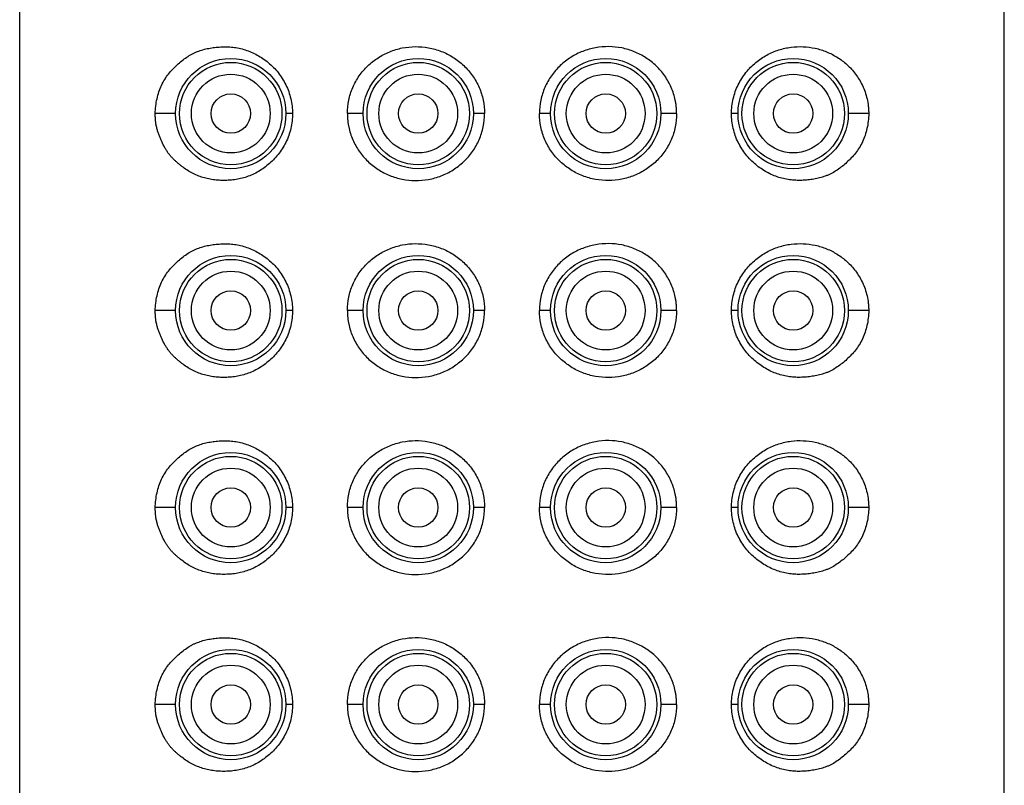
# Model space of a CAD drawing. Header units: millimetres. Extents: x 46 to 1053, y -1019 to 1364.
# Tile 24 of 31: x 234 to 259, y 1312 to 1331. Entities that reach past the tile are written whole.
import ezdxf

# ---------------------------------------------------------------- set-up
doc = ezdxf.new("R2010")
doc.units = ezdxf.units.MM
doc.header["$LTSCALE"] = 23.1
doc.layers.get('0').update_dxf_attribs({"linetype": 'CONTINUOUS'})

msp = doc.modelspace()

# ---------------------------------------------------------------- linework, layer by layer
at = {"color": 7, "linetype": 'CONTINUOUS'}
for p, q in [((233.605, 1177.223), (233.605, 1363.742)), ((258.605, 1177.223), (258.605, 1363.742)), ((237.566, 1328.923), (237.048, 1328.923)), ((240.532, 1328.923), (240.366, 1328.923)), ((242.326, 1328.923), (241.925, 1328.923)), ((245.409, 1328.923), (245.126, 1328.923)), ((247.086, 1328.923), (246.802, 1328.923)), ((250.286, 1328.923), (249.886, 1328.923)), ((251.846, 1328.923), (251.679, 1328.923)), ((255.163, 1328.923), (254.646, 1328.923)), ((237.566, 1323.923), (237.048, 1323.923)), ((240.532, 1323.923), (240.366, 1323.923)), ((242.326, 1323.923), (241.925, 1323.923)), ((245.409, 1323.923), (245.126, 1323.923)), ((247.086, 1323.923), (246.802, 1323.923)), ((250.286, 1323.923), (249.886, 1323.923)), ((251.846, 1323.923), (251.679, 1323.923)), ((255.163, 1323.923), (254.646, 1323.923)), ((237.566, 1318.923), (237.048, 1318.923)), ((240.532, 1318.923), (240.366, 1318.923)), ((242.326, 1318.923), (241.925, 1318.923)), ((245.409, 1318.923), (245.126, 1318.923)), ((247.086, 1318.923), (246.802, 1318.923)), ((250.286, 1318.923), (249.886, 1318.923)), ((251.846, 1318.923), (251.679, 1318.923)), ((255.163, 1318.923), (254.646, 1318.923)), ((237.566, 1313.923), (237.048, 1313.923)), ((240.532, 1313.923), (240.366, 1313.923)), ((242.326, 1313.923), (241.925, 1313.923)), ((245.409, 1313.923), (245.126, 1313.923)), ((247.086, 1313.923), (246.802, 1313.923)), ((250.286, 1313.923), (249.886, 1313.923)), ((251.846, 1313.923), (251.679, 1313.923)), ((255.163, 1313.923), (254.646, 1313.923))]:
    msp.add_line(p, q, dxfattribs=at)
for centre, radius in [((238.965, 1328.923), 1.4), ((243.725, 1328.923), 1.4), ((248.485, 1328.923), 1.4), ((253.245, 1328.923), 1.4), ((238.965, 1328.923), 1.3), ((243.725, 1328.923), 1.3), ((248.485, 1328.923), 1.3), ((253.245, 1328.923), 1.3), ((238.965, 1328.923), 1), ((243.725, 1328.923), 1), ((248.485, 1328.923), 1), ((253.245, 1328.923), 1), ((238.965, 1328.923), 0.5), ((243.725, 1328.923), 0.5), ((248.485, 1328.923), 0.5), ((253.245, 1328.923), 0.5), ((238.965, 1323.923), 1.4), ((243.725, 1323.923), 1.4), ((248.485, 1323.923), 1.4), ((253.245, 1323.923), 1.4), ((238.965, 1323.923), 1.3), ((243.725, 1323.923), 1.3), ((248.485, 1323.923), 1.3), ((253.245, 1323.923), 1.3), ((238.965, 1323.923), 1), ((243.725, 1323.923), 1), ((248.485, 1323.923), 1), ((253.245, 1323.923), 1), ((238.965, 1323.923), 0.5), ((243.725, 1323.923), 0.5), ((248.485, 1323.923), 0.5), ((253.245, 1323.923), 0.5), ((238.965, 1318.923), 1.4), ((243.725, 1318.923), 1.4), ((248.485, 1318.923), 1.4), ((253.245, 1318.923), 1.4), ((238.965, 1318.923), 1.3), ((243.725, 1318.923), 1.3), ((248.485, 1318.923), 1.3), ((253.245, 1318.923), 1.3), ((238.965, 1318.923), 1), ((243.725, 1318.923), 1), ((248.485, 1318.923), 1), ((253.245, 1318.923), 1), ((238.965, 1318.923), 0.5), ((243.725, 1318.923), 0.5), ((248.485, 1318.923), 0.5), ((253.245, 1318.923), 0.5), ((238.965, 1313.923), 1.4), ((243.725, 1313.923), 1.4), ((248.485, 1313.923), 1.4), ((253.245, 1313.923), 1.4), ((238.965, 1313.923), 1.3), ((243.725, 1313.923), 1.3), ((248.485, 1313.923), 1.3), ((253.245, 1313.923), 1.3), ((238.965, 1313.923), 1), ((243.725, 1313.923), 1), ((248.485, 1313.923), 1), ((253.245, 1313.923), 1), ((238.965, 1313.923), 0.5), ((243.725, 1313.923), 0.5), ((248.485, 1313.923), 0.5), ((253.245, 1313.923), 0.5)]:
    msp.add_circle(centre, radius, dxfattribs=at)
for points, knots in [([(237.048, 1328.923), (237.05, 1329.049), (237.072, 1329.237), (237.138, 1329.474), (237.204, 1329.64), (237.286, 1329.792), (237.382, 1329.928), (237.489, 1330.049), (237.603, 1330.16), (237.721, 1330.264), (237.845, 1330.357), (237.955, 1330.424), (238.046, 1330.469), (238.139, 1330.508), (238.258, 1330.548), (238.406, 1330.581), (238.556, 1330.604), (238.709, 1330.617), (238.864, 1330.62), (239.02, 1330.61), (239.177, 1330.585), (239.333, 1330.543), (239.487, 1330.485), (239.689, 1330.386), (239.929, 1330.224), (240.18, 1329.969), (240.342, 1329.711), (240.439, 1329.482), (240.51, 1329.24), (240.532, 1329.05), (240.532, 1328.923)], [0, 0, 0, 0, 0.069884, 0.103888, 0.136885, 0.168722, 0.19942, 0.229268, 0.258602, 0.28765, 0.316375, 0.344735, 0.358788, 0.372774, 0.400656, 0.428586, 0.456691, 0.48504, 0.513669, 0.542628, 0.571985, 0.601818, 0.632176, 0.663086, 0.726536, 0.792264, 0.860109, 0.894727, 0.92967, 1, 1, 1, 1]), ([(241.925, 1328.923), (241.925, 1329.037), (241.948, 1329.264), (242.052, 1329.589), (242.217, 1329.885), (242.436, 1330.141), (242.699, 1330.349), (242.996, 1330.503), (243.316, 1330.599), (243.651, 1330.633), (243.987, 1330.605), (244.314, 1330.513), (244.618, 1330.36), (244.888, 1330.151), (245.113, 1329.891), (245.281, 1329.592), (245.386, 1329.265), (245.409, 1329.037), (245.409, 1328.923)], [0, 0, 0, 0, 0.063152, 0.126011, 0.188404, 0.25033, 0.311941, 0.373441, 0.435032, 0.496872, 0.559042, 0.621543, 0.684326, 0.747311, 0.81042, 0.873595, 0.936795, 1, 1, 1, 1]), ([(250.286, 1328.923), (250.286, 1328.952), (250.285, 1328.994), (250.281, 1329.051), (250.278, 1329.094), (250.273, 1329.136), (250.265, 1329.192), (250.247, 1329.29), (250.211, 1329.428), (250.131, 1329.639), (249.994, 1329.885), (249.775, 1330.141), (249.512, 1330.349), (249.215, 1330.503), (248.895, 1330.599), (248.561, 1330.633), (248.224, 1330.605), (247.898, 1330.513), (247.593, 1330.36), (247.323, 1330.151), (247.098, 1329.891), (246.93, 1329.592), (246.825, 1329.265), (246.802, 1329.037), (246.802, 1328.923)], [0, 0, 0, 0, 0.015826, 0.023737, 0.031647, 0.039554, 0.047458, 0.063252, 0.094767, 0.126178, 0.188559, 0.250474, 0.312073, 0.373561, 0.43514, 0.496969, 0.559126, 0.621616, 0.684386, 0.747359, 0.810455, 0.873617, 0.936806, 1, 1, 1, 1]), ([(251.679, 1328.923), (251.679, 1328.987), (251.686, 1329.114), (251.719, 1329.301), (251.772, 1329.482), (251.845, 1329.655), (251.936, 1329.816), (252.041, 1329.965), (252.16, 1330.1), (252.29, 1330.22), (252.429, 1330.323), (252.574, 1330.412), (252.725, 1330.484), (252.928, 1330.56), (253.188, 1330.617), (253.501, 1330.63), (253.806, 1330.59), (254.049, 1330.514), (254.232, 1330.43), (254.365, 1330.354), (254.492, 1330.267), (254.654, 1330.132), (254.8, 1329.972), (254.923, 1329.79), (255.005, 1329.638), (255.073, 1329.473), (255.124, 1329.297), (255.15, 1329.144), (255.161, 1329.018), (255.163, 1328.955), (255.163, 1328.923)], [0, 0, 0, 0, 0.035277, 0.07044, 0.105379, 0.139993, 0.174196, 0.207924, 0.24112, 0.27374, 0.305776, 0.337232, 0.368117, 0.398457, 0.457601, 0.515132, 0.571561, 0.627489, 0.655517, 0.683714, 0.712184, 0.741043, 0.800456, 0.83138, 0.863249, 0.896141, 0.93004, 0.964773, 0.982355, 1, 1, 1, 1]), ([(240.532, 1328.923), (240.533, 1328.797), (240.504, 1328.544), (240.397, 1328.246), (240.275, 1328.03), (240.169, 1327.882), (240.05, 1327.748), (239.92, 1327.628), (239.782, 1327.523), (239.637, 1327.433), (239.487, 1327.359), (239.283, 1327.285), (239.073, 1327.242), (238.863, 1327.227), (238.708, 1327.227), (238.555, 1327.238), (238.405, 1327.263), (238.258, 1327.3), (238.115, 1327.35), (237.977, 1327.414), (237.846, 1327.492), (237.741, 1327.568), (237.661, 1327.632), (237.601, 1327.683), (237.543, 1327.735), (237.486, 1327.791), (237.432, 1327.851), (237.381, 1327.914), (237.333, 1327.983), (237.275, 1328.081), (237.224, 1328.185), (237.178, 1328.293), (237.145, 1328.376), (237.114, 1328.461), (237.088, 1328.549), (237.068, 1328.64), (237.055, 1328.733), (237.049, 1328.828), (237.048, 1328.891), (237.048, 1328.923)], [0, 0, 0, 0, 0.070312, 0.139741, 0.173936, 0.207647, 0.240827, 0.273455, 0.305525, 0.33702, 0.367926, 0.398252, 0.457339, 0.486298, 0.514919, 0.543251, 0.571362, 0.599339, 0.627287, 0.655335, 0.683626, 0.712208, 0.726597, 0.741042, 0.755567, 0.770224, 0.785069, 0.800163, 0.815563, 0.831293, 0.863507, 0.879887, 0.896411, 0.913115, 0.930052, 0.947278, 0.964746, 0.982348, 1, 1, 1, 1]), ([(241.925, 1328.923), (241.925, 1328.895), (241.926, 1328.852), (241.93, 1328.795), (241.933, 1328.753), (241.938, 1328.71), (241.946, 1328.654), (241.964, 1328.556), (242, 1328.419), (242.08, 1328.208), (242.217, 1327.961), (242.436, 1327.705), (242.699, 1327.498), (242.996, 1327.343), (243.316, 1327.247), (243.65, 1327.213), (243.987, 1327.242), (244.313, 1327.333), (244.618, 1327.486), (244.888, 1327.696), (245.113, 1327.955), (245.281, 1328.254), (245.386, 1328.581), (245.409, 1328.809), (245.409, 1328.923)], [0, 0, 0, 0, 0.015826, 0.023737, 0.031647, 0.039554, 0.047458, 0.063252, 0.094767, 0.126178, 0.188559, 0.250474, 0.312073, 0.373561, 0.43514, 0.496969, 0.559126, 0.621616, 0.684386, 0.747359, 0.810455, 0.873617, 0.936806, 1, 1, 1, 1]), ([(250.286, 1328.923), (250.286, 1328.81), (250.263, 1328.582), (250.159, 1328.257), (249.994, 1327.961), (249.775, 1327.705), (249.512, 1327.498), (249.215, 1327.343), (248.895, 1327.247), (248.56, 1327.213), (248.224, 1327.242), (247.897, 1327.333), (247.593, 1327.486), (247.323, 1327.696), (247.098, 1327.955), (246.93, 1328.254), (246.825, 1328.581), (246.802, 1328.809), (246.802, 1328.923)], [0, 0, 0, 0, 0.063152, 0.126011, 0.188404, 0.25033, 0.311941, 0.373441, 0.435032, 0.496872, 0.559042, 0.621543, 0.684326, 0.747311, 0.81042, 0.873595, 0.936795, 1, 1, 1, 1]), ([(255.163, 1328.923), (255.161, 1328.797), (255.139, 1328.61), (255.073, 1328.372), (255.007, 1328.206), (254.925, 1328.055), (254.829, 1327.919), (254.722, 1327.797), (254.608, 1327.686), (254.49, 1327.583), (254.366, 1327.49), (254.256, 1327.422), (254.165, 1327.377), (254.072, 1327.338), (253.953, 1327.299), (253.805, 1327.265), (253.655, 1327.243), (253.502, 1327.229), (253.347, 1327.226), (253.191, 1327.236), (253.034, 1327.261), (252.878, 1327.303), (252.724, 1327.361), (252.522, 1327.46), (252.282, 1327.623), (252.031, 1327.877), (251.869, 1328.136), (251.772, 1328.364), (251.701, 1328.606), (251.679, 1328.797), (251.679, 1328.923)], [0, 0, 0, 0, 0.069884, 0.103888, 0.136884, 0.168722, 0.19942, 0.229268, 0.258602, 0.28765, 0.316375, 0.344735, 0.358788, 0.372774, 0.400656, 0.428586, 0.456691, 0.48504, 0.513669, 0.542627, 0.571985, 0.601818, 0.632176, 0.663086, 0.726536, 0.792264, 0.860109, 0.894727, 0.92967, 1, 1, 1, 1]), ([(237.048, 1323.923), (237.05, 1324.049), (237.072, 1324.237), (237.138, 1324.474), (237.204, 1324.64), (237.286, 1324.792), (237.382, 1324.928), (237.489, 1325.049), (237.603, 1325.16), (237.721, 1325.264), (237.845, 1325.357), (237.955, 1325.424), (238.046, 1325.469), (238.139, 1325.508), (238.258, 1325.548), (238.406, 1325.581), (238.556, 1325.604), (238.709, 1325.617), (238.864, 1325.62), (239.02, 1325.61), (239.177, 1325.585), (239.333, 1325.543), (239.487, 1325.485), (239.689, 1325.386), (239.929, 1325.224), (240.18, 1324.969), (240.342, 1324.711), (240.439, 1324.482), (240.51, 1324.24), (240.532, 1324.05), (240.532, 1323.923)], [0, 0, 0, 0, 0.069884, 0.103888, 0.136885, 0.168722, 0.19942, 0.229268, 0.258602, 0.28765, 0.316375, 0.344735, 0.358788, 0.372774, 0.400656, 0.428586, 0.456691, 0.48504, 0.513669, 0.542628, 0.571985, 0.601818, 0.632176, 0.663086, 0.726536, 0.792264, 0.860109, 0.894727, 0.92967, 1, 1, 1, 1]), ([(241.925, 1323.923), (241.925, 1324.037), (241.948, 1324.264), (242.052, 1324.589), (242.217, 1324.885), (242.436, 1325.141), (242.699, 1325.349), (242.996, 1325.503), (243.316, 1325.599), (243.651, 1325.633), (243.987, 1325.605), (244.314, 1325.513), (244.618, 1325.36), (244.888, 1325.151), (245.113, 1324.891), (245.281, 1324.592), (245.386, 1324.265), (245.409, 1324.037), (245.409, 1323.923)], [0, 0, 0, 0, 0.063152, 0.126011, 0.188404, 0.25033, 0.311941, 0.373441, 0.435032, 0.496872, 0.559042, 0.621543, 0.684326, 0.747311, 0.81042, 0.873595, 0.936795, 1, 1, 1, 1]), ([(250.286, 1323.923), (250.286, 1323.952), (250.285, 1323.994), (250.281, 1324.051), (250.278, 1324.094), (250.273, 1324.136), (250.265, 1324.192), (250.247, 1324.29), (250.211, 1324.428), (250.131, 1324.639), (249.994, 1324.885), (249.775, 1325.141), (249.512, 1325.349), (249.215, 1325.503), (248.895, 1325.599), (248.561, 1325.633), (248.224, 1325.605), (247.898, 1325.513), (247.593, 1325.36), (247.323, 1325.151), (247.098, 1324.891), (246.93, 1324.592), (246.825, 1324.265), (246.802, 1324.037), (246.802, 1323.923)], [0, 0, 0, 0, 0.015826, 0.023737, 0.031647, 0.039554, 0.047458, 0.063252, 0.094767, 0.126178, 0.188559, 0.250474, 0.312073, 0.373561, 0.43514, 0.496969, 0.559126, 0.621616, 0.684386, 0.747359, 0.810455, 0.873617, 0.936806, 1, 1, 1, 1]), ([(251.679, 1323.923), (251.679, 1323.987), (251.686, 1324.114), (251.719, 1324.301), (251.772, 1324.482), (251.845, 1324.655), (251.936, 1324.816), (252.041, 1324.965), (252.16, 1325.1), (252.29, 1325.22), (252.429, 1325.323), (252.574, 1325.412), (252.725, 1325.484), (252.928, 1325.56), (253.188, 1325.617), (253.501, 1325.63), (253.806, 1325.59), (254.049, 1325.514), (254.232, 1325.43), (254.365, 1325.354), (254.492, 1325.267), (254.654, 1325.132), (254.8, 1324.972), (254.923, 1324.79), (255.005, 1324.638), (255.073, 1324.473), (255.124, 1324.297), (255.15, 1324.144), (255.161, 1324.018), (255.163, 1323.955), (255.163, 1323.923)], [0, 0, 0, 0, 0.035277, 0.07044, 0.105379, 0.139993, 0.174196, 0.207924, 0.24112, 0.27374, 0.305776, 0.337232, 0.368117, 0.398457, 0.457601, 0.515132, 0.571561, 0.627489, 0.655517, 0.683714, 0.712184, 0.741043, 0.800456, 0.83138, 0.863249, 0.896141, 0.93004, 0.964773, 0.982355, 1, 1, 1, 1]), ([(240.532, 1323.923), (240.533, 1323.797), (240.504, 1323.544), (240.397, 1323.246), (240.275, 1323.03), (240.169, 1322.882), (240.05, 1322.748), (239.92, 1322.628), (239.782, 1322.523), (239.637, 1322.433), (239.487, 1322.359), (239.283, 1322.285), (239.073, 1322.242), (238.863, 1322.227), (238.708, 1322.227), (238.555, 1322.238), (238.405, 1322.263), (238.258, 1322.3), (238.115, 1322.35), (237.977, 1322.414), (237.846, 1322.492), (237.741, 1322.568), (237.661, 1322.632), (237.601, 1322.683), (237.543, 1322.735), (237.486, 1322.791), (237.432, 1322.851), (237.381, 1322.914), (237.333, 1322.983), (237.275, 1323.081), (237.224, 1323.185), (237.178, 1323.293), (237.145, 1323.376), (237.114, 1323.461), (237.088, 1323.549), (237.068, 1323.64), (237.055, 1323.733), (237.049, 1323.828), (237.048, 1323.891), (237.048, 1323.923)], [0, 0, 0, 0, 0.070312, 0.139741, 0.173936, 0.207647, 0.240827, 0.273455, 0.305525, 0.33702, 0.367926, 0.398252, 0.457339, 0.486298, 0.514919, 0.543251, 0.571362, 0.599339, 0.627287, 0.655335, 0.683626, 0.712208, 0.726597, 0.741042, 0.755567, 0.770224, 0.785069, 0.800163, 0.815563, 0.831293, 0.863507, 0.879887, 0.896411, 0.913115, 0.930052, 0.947278, 0.964746, 0.982348, 1, 1, 1, 1]), ([(241.925, 1323.923), (241.925, 1323.895), (241.926, 1323.852), (241.93, 1323.795), (241.933, 1323.753), (241.938, 1323.71), (241.946, 1323.654), (241.964, 1323.556), (242, 1323.419), (242.08, 1323.208), (242.217, 1322.961), (242.436, 1322.705), (242.699, 1322.498), (242.996, 1322.343), (243.316, 1322.247), (243.65, 1322.213), (243.987, 1322.242), (244.313, 1322.333), (244.618, 1322.486), (244.888, 1322.696), (245.113, 1322.955), (245.281, 1323.254), (245.386, 1323.581), (245.409, 1323.809), (245.409, 1323.923)], [0, 0, 0, 0, 0.015826, 0.023737, 0.031647, 0.039554, 0.047458, 0.063252, 0.094767, 0.126178, 0.188559, 0.250474, 0.312073, 0.373561, 0.43514, 0.496969, 0.559126, 0.621616, 0.684386, 0.747359, 0.810455, 0.873617, 0.936806, 1, 1, 1, 1]), ([(250.286, 1323.923), (250.286, 1323.81), (250.263, 1323.582), (250.159, 1323.257), (249.994, 1322.961), (249.775, 1322.705), (249.512, 1322.498), (249.215, 1322.343), (248.895, 1322.247), (248.56, 1322.213), (248.224, 1322.242), (247.897, 1322.333), (247.593, 1322.486), (247.323, 1322.696), (247.098, 1322.955), (246.93, 1323.254), (246.825, 1323.581), (246.802, 1323.809), (246.802, 1323.923)], [0, 0, 0, 0, 0.063152, 0.126011, 0.188404, 0.25033, 0.311941, 0.373441, 0.435032, 0.496872, 0.559042, 0.621543, 0.684326, 0.747311, 0.81042, 0.873595, 0.936795, 1, 1, 1, 1]), ([(255.163, 1323.923), (255.161, 1323.797), (255.139, 1323.61), (255.073, 1323.372), (255.007, 1323.206), (254.925, 1323.055), (254.829, 1322.919), (254.722, 1322.797), (254.608, 1322.686), (254.49, 1322.583), (254.366, 1322.49), (254.256, 1322.422), (254.165, 1322.377), (254.072, 1322.338), (253.953, 1322.299), (253.805, 1322.265), (253.655, 1322.243), (253.502, 1322.229), (253.347, 1322.226), (253.191, 1322.236), (253.034, 1322.261), (252.878, 1322.303), (252.724, 1322.361), (252.522, 1322.46), (252.282, 1322.623), (252.031, 1322.877), (251.869, 1323.136), (251.772, 1323.364), (251.701, 1323.606), (251.679, 1323.797), (251.679, 1323.923)], [0, 0, 0, 0, 0.069884, 0.103888, 0.136884, 0.168722, 0.19942, 0.229268, 0.258602, 0.28765, 0.316375, 0.344735, 0.358788, 0.372774, 0.400656, 0.428586, 0.456691, 0.48504, 0.513669, 0.542627, 0.571985, 0.601818, 0.632176, 0.663086, 0.726536, 0.792264, 0.860109, 0.894727, 0.92967, 1, 1, 1, 1]), ([(237.048, 1318.923), (237.05, 1319.049), (237.072, 1319.237), (237.138, 1319.474), (237.204, 1319.64), (237.286, 1319.792), (237.382, 1319.928), (237.489, 1320.049), (237.603, 1320.16), (237.721, 1320.264), (237.845, 1320.357), (237.955, 1320.424), (238.046, 1320.469), (238.139, 1320.508), (238.258, 1320.548), (238.406, 1320.581), (238.556, 1320.604), (238.709, 1320.617), (238.864, 1320.62), (239.02, 1320.61), (239.177, 1320.585), (239.333, 1320.543), (239.487, 1320.485), (239.689, 1320.386), (239.929, 1320.224), (240.18, 1319.969), (240.342, 1319.711), (240.439, 1319.482), (240.51, 1319.24), (240.532, 1319.05), (240.532, 1318.923)], [0, 0, 0, 0, 0.069884, 0.103888, 0.136885, 0.168722, 0.19942, 0.229268, 0.258602, 0.28765, 0.316375, 0.344735, 0.358788, 0.372774, 0.400656, 0.428586, 0.456691, 0.48504, 0.513669, 0.542628, 0.571985, 0.601818, 0.632176, 0.663086, 0.726536, 0.792264, 0.860109, 0.894727, 0.92967, 1, 1, 1, 1]), ([(241.925, 1318.923), (241.925, 1319.037), (241.948, 1319.264), (242.052, 1319.589), (242.217, 1319.885), (242.436, 1320.141), (242.699, 1320.349), (242.996, 1320.503), (243.316, 1320.599), (243.651, 1320.633), (243.987, 1320.605), (244.314, 1320.513), (244.618, 1320.36), (244.888, 1320.151), (245.113, 1319.891), (245.281, 1319.592), (245.386, 1319.265), (245.409, 1319.037), (245.409, 1318.923)], [0, 0, 0, 0, 0.063152, 0.126011, 0.188404, 0.25033, 0.311941, 0.373441, 0.435032, 0.496872, 0.559042, 0.621543, 0.684326, 0.747311, 0.81042, 0.873595, 0.936795, 1, 1, 1, 1]), ([(250.286, 1318.923), (250.286, 1318.952), (250.285, 1318.994), (250.281, 1319.051), (250.278, 1319.094), (250.273, 1319.136), (250.265, 1319.192), (250.247, 1319.29), (250.211, 1319.428), (250.131, 1319.639), (249.994, 1319.885), (249.775, 1320.141), (249.512, 1320.349), (249.215, 1320.503), (248.895, 1320.599), (248.561, 1320.633), (248.224, 1320.605), (247.898, 1320.513), (247.593, 1320.36), (247.323, 1320.151), (247.098, 1319.891), (246.93, 1319.592), (246.825, 1319.265), (246.802, 1319.037), (246.802, 1318.923)], [0, 0, 0, 0, 0.015826, 0.023737, 0.031647, 0.039554, 0.047458, 0.063252, 0.094767, 0.126178, 0.188559, 0.250474, 0.312073, 0.373561, 0.43514, 0.496969, 0.559126, 0.621616, 0.684386, 0.747359, 0.810455, 0.873617, 0.936806, 1, 1, 1, 1]), ([(251.679, 1318.923), (251.679, 1318.987), (251.686, 1319.114), (251.719, 1319.301), (251.772, 1319.482), (251.845, 1319.655), (251.936, 1319.816), (252.041, 1319.965), (252.16, 1320.1), (252.29, 1320.22), (252.429, 1320.323), (252.574, 1320.412), (252.725, 1320.484), (252.928, 1320.56), (253.188, 1320.617), (253.501, 1320.63), (253.806, 1320.59), (254.049, 1320.514), (254.232, 1320.43), (254.365, 1320.354), (254.492, 1320.267), (254.654, 1320.132), (254.8, 1319.972), (254.923, 1319.79), (255.005, 1319.638), (255.073, 1319.473), (255.124, 1319.297), (255.15, 1319.144), (255.161, 1319.018), (255.163, 1318.955), (255.163, 1318.923)], [0, 0, 0, 0, 0.035277, 0.07044, 0.105379, 0.139993, 0.174196, 0.207924, 0.24112, 0.27374, 0.305776, 0.337232, 0.368117, 0.398457, 0.457601, 0.515132, 0.571561, 0.627489, 0.655517, 0.683714, 0.712184, 0.741043, 0.800456, 0.83138, 0.863249, 0.896141, 0.93004, 0.964773, 0.982355, 1, 1, 1, 1]), ([(240.532, 1318.923), (240.533, 1318.797), (240.504, 1318.544), (240.397, 1318.246), (240.275, 1318.03), (240.169, 1317.882), (240.05, 1317.748), (239.92, 1317.628), (239.782, 1317.523), (239.637, 1317.433), (239.487, 1317.359), (239.283, 1317.285), (239.073, 1317.242), (238.863, 1317.227), (238.708, 1317.227), (238.555, 1317.238), (238.405, 1317.263), (238.258, 1317.3), (238.115, 1317.35), (237.977, 1317.414), (237.846, 1317.492), (237.741, 1317.568), (237.661, 1317.632), (237.601, 1317.683), (237.543, 1317.735), (237.486, 1317.791), (237.432, 1317.851), (237.381, 1317.914), (237.333, 1317.983), (237.275, 1318.081), (237.224, 1318.185), (237.178, 1318.293), (237.145, 1318.376), (237.114, 1318.461), (237.088, 1318.549), (237.068, 1318.64), (237.055, 1318.733), (237.049, 1318.828), (237.048, 1318.891), (237.048, 1318.923)], [0, 0, 0, 0, 0.070312, 0.139741, 0.173936, 0.207647, 0.240827, 0.273455, 0.305525, 0.33702, 0.367926, 0.398252, 0.457339, 0.486298, 0.514919, 0.543251, 0.571362, 0.599339, 0.627287, 0.655335, 0.683626, 0.712208, 0.726597, 0.741042, 0.755567, 0.770224, 0.785069, 0.800163, 0.815563, 0.831293, 0.863507, 0.879887, 0.896411, 0.913115, 0.930052, 0.947278, 0.964746, 0.982348, 1, 1, 1, 1]), ([(241.925, 1318.923), (241.925, 1318.895), (241.926, 1318.852), (241.93, 1318.795), (241.933, 1318.753), (241.938, 1318.71), (241.946, 1318.654), (241.964, 1318.556), (242, 1318.419), (242.08, 1318.208), (242.217, 1317.961), (242.436, 1317.705), (242.699, 1317.498), (242.996, 1317.343), (243.316, 1317.247), (243.65, 1317.213), (243.987, 1317.242), (244.313, 1317.333), (244.618, 1317.486), (244.888, 1317.696), (245.113, 1317.955), (245.281, 1318.254), (245.386, 1318.581), (245.409, 1318.809), (245.409, 1318.923)], [0, 0, 0, 0, 0.015826, 0.023737, 0.031647, 0.039554, 0.047458, 0.063252, 0.094767, 0.126178, 0.188559, 0.250474, 0.312073, 0.373561, 0.43514, 0.496969, 0.559126, 0.621616, 0.684386, 0.747359, 0.810455, 0.873617, 0.936806, 1, 1, 1, 1]), ([(250.286, 1318.923), (250.286, 1318.81), (250.263, 1318.582), (250.159, 1318.257), (249.994, 1317.961), (249.775, 1317.705), (249.512, 1317.498), (249.215, 1317.343), (248.895, 1317.247), (248.56, 1317.213), (248.224, 1317.242), (247.897, 1317.333), (247.593, 1317.486), (247.323, 1317.696), (247.098, 1317.955), (246.93, 1318.254), (246.825, 1318.581), (246.802, 1318.809), (246.802, 1318.923)], [0, 0, 0, 0, 0.063152, 0.126011, 0.188404, 0.25033, 0.311941, 0.373441, 0.435032, 0.496872, 0.559042, 0.621543, 0.684326, 0.747311, 0.81042, 0.873595, 0.936795, 1, 1, 1, 1]), ([(255.163, 1318.923), (255.161, 1318.797), (255.139, 1318.61), (255.073, 1318.372), (255.007, 1318.206), (254.925, 1318.055), (254.829, 1317.919), (254.722, 1317.797), (254.608, 1317.686), (254.49, 1317.583), (254.366, 1317.49), (254.256, 1317.422), (254.165, 1317.377), (254.072, 1317.338), (253.953, 1317.299), (253.805, 1317.265), (253.655, 1317.243), (253.502, 1317.229), (253.347, 1317.226), (253.191, 1317.236), (253.034, 1317.261), (252.878, 1317.303), (252.724, 1317.361), (252.522, 1317.46), (252.282, 1317.623), (252.031, 1317.877), (251.869, 1318.136), (251.772, 1318.364), (251.701, 1318.606), (251.679, 1318.797), (251.679, 1318.923)], [0, 0, 0, 0, 0.069884, 0.103888, 0.136884, 0.168722, 0.19942, 0.229268, 0.258602, 0.28765, 0.316375, 0.344735, 0.358788, 0.372774, 0.400656, 0.428586, 0.456691, 0.48504, 0.513669, 0.542627, 0.571985, 0.601818, 0.632176, 0.663086, 0.726536, 0.792264, 0.860109, 0.894727, 0.92967, 1, 1, 1, 1]), ([(237.048, 1313.923), (237.05, 1314.049), (237.072, 1314.237), (237.138, 1314.474), (237.204, 1314.64), (237.286, 1314.792), (237.382, 1314.928), (237.489, 1315.049), (237.603, 1315.16), (237.721, 1315.264), (237.845, 1315.357), (237.955, 1315.424), (238.046, 1315.469), (238.139, 1315.508), (238.258, 1315.548), (238.406, 1315.581), (238.556, 1315.604), (238.709, 1315.617), (238.864, 1315.62), (239.02, 1315.61), (239.177, 1315.585), (239.333, 1315.543), (239.487, 1315.485), (239.689, 1315.386), (239.929, 1315.224), (240.18, 1314.969), (240.342, 1314.711), (240.439, 1314.482), (240.51, 1314.24), (240.532, 1314.05), (240.532, 1313.923)], [0, 0, 0, 0, 0.069884, 0.103888, 0.136885, 0.168722, 0.19942, 0.229268, 0.258602, 0.28765, 0.316375, 0.344735, 0.358788, 0.372774, 0.400656, 0.428586, 0.456691, 0.48504, 0.513669, 0.542628, 0.571985, 0.601818, 0.632176, 0.663086, 0.726536, 0.792264, 0.860109, 0.894727, 0.92967, 1, 1, 1, 1]), ([(241.925, 1313.923), (241.925, 1314.037), (241.948, 1314.264), (242.052, 1314.589), (242.217, 1314.885), (242.436, 1315.141), (242.699, 1315.349), (242.996, 1315.503), (243.316, 1315.599), (243.651, 1315.633), (243.987, 1315.605), (244.314, 1315.513), (244.618, 1315.36), (244.888, 1315.151), (245.113, 1314.891), (245.281, 1314.592), (245.386, 1314.265), (245.409, 1314.037), (245.409, 1313.923)], [0, 0, 0, 0, 0.063152, 0.126011, 0.188404, 0.25033, 0.311941, 0.373441, 0.435032, 0.496872, 0.559042, 0.621543, 0.684326, 0.747311, 0.81042, 0.873595, 0.936795, 1, 1, 1, 1]), ([(250.286, 1313.923), (250.286, 1313.952), (250.285, 1313.994), (250.281, 1314.051), (250.278, 1314.094), (250.273, 1314.136), (250.265, 1314.192), (250.247, 1314.29), (250.211, 1314.428), (250.131, 1314.639), (249.994, 1314.885), (249.775, 1315.141), (249.512, 1315.349), (249.215, 1315.503), (248.895, 1315.599), (248.561, 1315.633), (248.224, 1315.605), (247.898, 1315.513), (247.593, 1315.36), (247.323, 1315.151), (247.098, 1314.891), (246.93, 1314.592), (246.825, 1314.265), (246.802, 1314.037), (246.802, 1313.923)], [0, 0, 0, 0, 0.015826, 0.023737, 0.031647, 0.039554, 0.047458, 0.063252, 0.094767, 0.126178, 0.188559, 0.250474, 0.312073, 0.373561, 0.43514, 0.496969, 0.559126, 0.621616, 0.684386, 0.747359, 0.810455, 0.873617, 0.936806, 1, 1, 1, 1]), ([(251.679, 1313.923), (251.679, 1313.987), (251.686, 1314.114), (251.719, 1314.301), (251.772, 1314.482), (251.845, 1314.655), (251.936, 1314.816), (252.041, 1314.965), (252.16, 1315.1), (252.29, 1315.22), (252.429, 1315.323), (252.574, 1315.412), (252.725, 1315.484), (252.928, 1315.56), (253.188, 1315.617), (253.501, 1315.63), (253.806, 1315.59), (254.049, 1315.514), (254.232, 1315.43), (254.365, 1315.354), (254.492, 1315.267), (254.654, 1315.132), (254.8, 1314.972), (254.923, 1314.79), (255.005, 1314.638), (255.073, 1314.473), (255.124, 1314.297), (255.15, 1314.144), (255.161, 1314.018), (255.163, 1313.955), (255.163, 1313.923)], [0, 0, 0, 0, 0.035277, 0.07044, 0.105379, 0.139993, 0.174196, 0.207924, 0.24112, 0.27374, 0.305776, 0.337232, 0.368117, 0.398457, 0.457601, 0.515132, 0.571561, 0.627489, 0.655517, 0.683714, 0.712184, 0.741043, 0.800456, 0.83138, 0.863249, 0.896141, 0.93004, 0.964773, 0.982355, 1, 1, 1, 1]), ([(240.532, 1313.923), (240.533, 1313.797), (240.504, 1313.544), (240.397, 1313.246), (240.275, 1313.03), (240.169, 1312.882), (240.05, 1312.748), (239.92, 1312.628), (239.782, 1312.523), (239.637, 1312.433), (239.487, 1312.359), (239.283, 1312.285), (239.073, 1312.242), (238.863, 1312.227), (238.708, 1312.227), (238.555, 1312.238), (238.405, 1312.263), (238.258, 1312.3), (238.115, 1312.35), (237.977, 1312.414), (237.846, 1312.492), (237.741, 1312.568), (237.661, 1312.632), (237.601, 1312.683), (237.543, 1312.735), (237.486, 1312.791), (237.432, 1312.851), (237.381, 1312.914), (237.333, 1312.983), (237.275, 1313.081), (237.224, 1313.185), (237.178, 1313.293), (237.145, 1313.376), (237.114, 1313.461), (237.088, 1313.549), (237.068, 1313.64), (237.055, 1313.733), (237.049, 1313.828), (237.048, 1313.891), (237.048, 1313.923)], [0, 0, 0, 0, 0.070312, 0.139741, 0.173936, 0.207647, 0.240827, 0.273455, 0.305525, 0.33702, 0.367926, 0.398252, 0.457339, 0.486298, 0.514919, 0.543251, 0.571362, 0.599339, 0.627287, 0.655335, 0.683626, 0.712208, 0.726597, 0.741042, 0.755567, 0.770224, 0.785069, 0.800163, 0.815563, 0.831293, 0.863507, 0.879887, 0.896411, 0.913115, 0.930052, 0.947278, 0.964746, 0.982348, 1, 1, 1, 1]), ([(241.925, 1313.923), (241.925, 1313.895), (241.926, 1313.852), (241.93, 1313.795), (241.933, 1313.753), (241.938, 1313.71), (241.946, 1313.654), (241.964, 1313.556), (242, 1313.419), (242.08, 1313.208), (242.217, 1312.961), (242.436, 1312.705), (242.699, 1312.498), (242.996, 1312.343), (243.316, 1312.247), (243.65, 1312.213), (243.987, 1312.242), (244.313, 1312.333), (244.618, 1312.486), (244.888, 1312.696), (245.113, 1312.955), (245.281, 1313.254), (245.386, 1313.581), (245.409, 1313.809), (245.409, 1313.923)], [0, 0, 0, 0, 0.015826, 0.023737, 0.031647, 0.039554, 0.047458, 0.063252, 0.094767, 0.126178, 0.188559, 0.250474, 0.312073, 0.373561, 0.43514, 0.496969, 0.559126, 0.621616, 0.684386, 0.747359, 0.810455, 0.873617, 0.936806, 1, 1, 1, 1]), ([(250.286, 1313.923), (250.286, 1313.81), (250.263, 1313.582), (250.159, 1313.257), (249.994, 1312.961), (249.775, 1312.705), (249.512, 1312.498), (249.215, 1312.343), (248.895, 1312.247), (248.56, 1312.213), (248.224, 1312.242), (247.897, 1312.333), (247.593, 1312.486), (247.323, 1312.696), (247.098, 1312.955), (246.93, 1313.254), (246.825, 1313.581), (246.802, 1313.809), (246.802, 1313.923)], [0, 0, 0, 0, 0.063152, 0.126011, 0.188404, 0.25033, 0.311941, 0.373441, 0.435032, 0.496872, 0.559042, 0.621543, 0.684326, 0.747311, 0.81042, 0.873595, 0.936795, 1, 1, 1, 1]), ([(255.163, 1313.923), (255.161, 1313.797), (255.139, 1313.61), (255.073, 1313.372), (255.007, 1313.206), (254.925, 1313.055), (254.829, 1312.919), (254.722, 1312.797), (254.608, 1312.686), (254.49, 1312.583), (254.366, 1312.49), (254.256, 1312.422), (254.165, 1312.377), (254.072, 1312.338), (253.953, 1312.299), (253.805, 1312.265), (253.655, 1312.243), (253.502, 1312.229), (253.347, 1312.226), (253.191, 1312.236), (253.034, 1312.261), (252.878, 1312.303), (252.724, 1312.361), (252.522, 1312.46), (252.282, 1312.623), (252.031, 1312.877), (251.869, 1313.136), (251.772, 1313.364), (251.701, 1313.606), (251.679, 1313.797), (251.679, 1313.923)], [0, 0, 0, 0, 0.069884, 0.103888, 0.136884, 0.168722, 0.19942, 0.229268, 0.258602, 0.28765, 0.316375, 0.344735, 0.358788, 0.372774, 0.400656, 0.428586, 0.456691, 0.48504, 0.513669, 0.542627, 0.571985, 0.601818, 0.632176, 0.663086, 0.726536, 0.792264, 0.860109, 0.894727, 0.92967, 1, 1, 1, 1])]:
    msp.add_open_spline(points, degree=3, knots=knots, dxfattribs=at)

doc.saveas('drawing.dxf')
